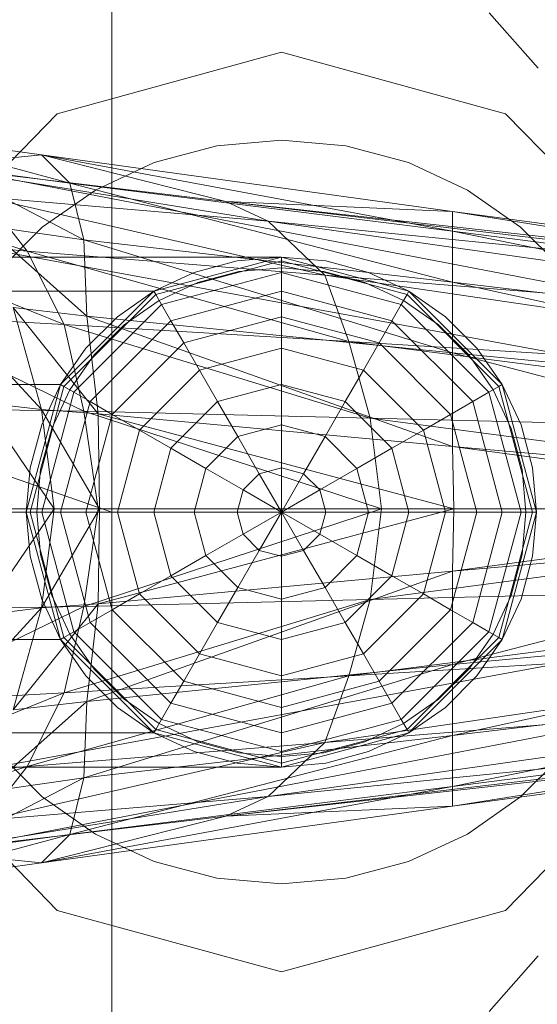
# Model space of a CAD drawing. Header units: metres. Extents: x 397.7 to 427.5, y 12.7 to 28.4.
# Tile 17 of 145: x 404.5646 to 404.6011, y 26.5019 to 26.5714. Entities that reach past the tile are written whole.
import ezdxf

# ---------------------------------------------------------------- set-up
doc = ezdxf.new("R2010")
doc.units = ezdxf.units.M
doc.layers.add('02_MOBILIARIO', color=7, linetype='Continuous', lineweight=18)
doc.layers.add('A-DETL-____-MBND', color=7, linetype='Continuous', lineweight=18)

# ---------------------------------------------------------------- blocks, each defined once
blk = doc.blocks.new('Family - Rentamans P2-152946-05_ENLLUMENAT_P2')
at = {"layer": 'A-DETL-____-MBND', "color": 253, "true_color": 0xaaaaaa}
for p, q in [((0.102728, 0.223949), (0.102728, 0.182758)), ((0, 0.218497), (0.102728, 0.182758)), ((0.129366, 0.218009), (0.132816, 0.214085)), ((0.098881, 0.210876), (0.114701, 0.215226)), ((0.114701, 0.215226), (0.098881, 0.210876)), ((0.114701, 0.215226), (0.130522, 0.210876)), ((0.130522, 0.210876), (0.114701, 0.215226)), ((0.087299, 0.198992), (0.098881, 0.210876)), ((0.098881, 0.210876), (0.087299, 0.198992)), ((0.130522, 0.210876), (0.142104, 0.198992)), ((0.142104, 0.198992), (0.130522, 0.210876)), ((0.086771, 0.209486), (0.097771, 0.207986)), ((0.099771, 0.205986), (0.086771, 0.209486)), ((0.105723, 0.207425), (0.110143, 0.208609)), ((0.105723, 0.207425), (0.110143, 0.208609)), ((0.110143, 0.208609), (0.114701, 0.209008)), ((0.110143, 0.208609), (0.114701, 0.209008)), ((0.114701, 0.209008), (0.11926, 0.208609)), ((0.114701, 0.209008), (0.11926, 0.208609)), ((0.11926, 0.208609), (0.12368, 0.207425)), ((0.11926, 0.208609), (0.12368, 0.207425)), ((0.086572, 0.207986), (0.138572, 0.197986)), ((0.086572, 0.207986), (0.138572, 0.197986)), ((0.097771, 0.207986), (0.089771, 0.207186)), ((0.097771, 0.207986), (0.110771, 0.204686)), ((0.099771, 0.205986), (0.097771, 0.207986)), ((0.097771, 0.207986), (0.126771, 0.203986)), ((0.126771, 0.202587), (0.097771, 0.207986)), ((0.089771, 0.207186), (0.113771, 0.203287)), ((0.089771, 0.207186), (0.110771, 0.204686)), ((0.090771, 0.207186), (0.099771, 0.205986)), ((0.100771, 0.201986), (0.090771, 0.207186)), ((0.101576, 0.205491), (0.105723, 0.207425)), ((0.101576, 0.205491), (0.105723, 0.207425)), ((0.12368, 0.207425), (0.127826, 0.205491)), ((0.12368, 0.207425), (0.127826, 0.205491)), ((0.079771, 0.206486), (0.096771, 0.201186)), ((0.100771, 0.201986), (0.099771, 0.205986)), ((0.099771, 0.205986), (0.126771, 0.202587)), ((0.126771, 0.198986), (0.099771, 0.205986)), ((0.097828, 0.202867), (0.101576, 0.205491)), ((0.097828, 0.202867), (0.101576, 0.205491)), ((0.127826, 0.205491), (0.131575, 0.202867)), ((0.127826, 0.205491), (0.131575, 0.202867)), ((0.093771, 0.204986), (0.096771, 0.201186)), ((0.093771, 0.204986), (0.117771, 0.199486)), ((0.113771, 0.203287), (0.093771, 0.204986)), ((0.110771, 0.204686), (0.113771, 0.203287)), ((0.110771, 0.204686), (0.170771, 0.197587)), ((0.126771, 0.203986), (0.110771, 0.204686)), ((0.110771, 0.204686), (0.170771, 0.197986)), ((0.170771, 0.197986), (0.110771, 0.204686)), ((0.126771, 0.203986), (0.170771, 0.197986)), ((0.126771, 0.202587), (0.126771, 0.203986)), ((0.126771, 0.203986), (0.170271, 0.196986)), ((0.138271, 0.193186), (0.082271, 0.203486)), ((0.138271, 0.193186), (0.082271, 0.203486)), ((0.093771, 0.202986), (0.100771, 0.201986)), ((0.100972, 0.196587), (0.093771, 0.202986)), ((0.113771, 0.203287), (0.117771, 0.199486)), ((0.113771, 0.203287), (0.170771, 0.195186)), ((0.170771, 0.197587), (0.113771, 0.203287)), ((0.083771, 0.202287), (0.099372, 0.195986)), ((0.083771, 0.202287), (0.096771, 0.201186)), ((0.094593, 0.199631), (0.097828, 0.202867)), ((0.094593, 0.199631), (0.097828, 0.202867)), ((0.126771, 0.198986), (0.126771, 0.202587)), ((0.126771, 0.202587), (0.170271, 0.196986)), ((0.169172, 0.193986), (0.126771, 0.202587)), ((0.131575, 0.202867), (0.13481, 0.199631)), ((0.131575, 0.202867), (0.13481, 0.199631)), ((0.100972, 0.196587), (0.100771, 0.201986)), ((0.100771, 0.201986), (0.126771, 0.198986)), ((0.126771, 0.193986), (0.100771, 0.201986)), ((0.096771, 0.201186), (0.099372, 0.195986)), ((0.096771, 0.201186), (0.119472, 0.194787)), ((0.096771, 0.201186), (0.117771, 0.199486)), ((0.114701, 0.200758), (0.02, 0.200758)), ((0.105701, 0.198347), (0.114701, 0.200758)), ((0.105701, 0.198347), (0.114701, 0.200758)), ((0.114701, 0.200758), (0.105701, 0.198347)), ((0.105701, 0.198347), (0.114701, 0.200758)), ((0.114701, 0.200485), (0.105838, 0.19811)), ((0.111576, 0.200485), (0.108545, 0.199673)), ((0.108545, 0.199673), (0.111576, 0.200485)), ((0.114701, 0.200758), (0.111576, 0.200485)), ((0.111576, 0.200485), (0.114701, 0.200758)), ((0.117827, 0.200485), (0.114701, 0.200758)), ((0.114701, 0.200758), (0.117827, 0.200485)), ((0.114701, 0.200758), (0.114701, 0.200485)), ((0.114701, 0.200758), (0.123701, 0.198347)), ((0.114701, 0.200758), (0.123701, 0.198347)), ((0.114701, 0.200485), (0.114701, 0.199673)), ((0.123565, 0.19811), (0.114701, 0.200485)), ((0.120858, 0.199673), (0.117827, 0.200485)), ((0.117827, 0.200485), (0.120858, 0.199673)), ((0.108545, 0.199673), (0.105701, 0.198347)), ((0.105701, 0.198347), (0.108545, 0.199673)), ((0.114701, 0.199673), (0.106244, 0.197406)), ((0.108802, 0.198968), (0.111706, 0.199746)), ((0.108802, 0.198968), (0.111706, 0.199746)), ((0.111706, 0.199746), (0.114701, 0.200008)), ((0.111706, 0.199746), (0.114701, 0.200008)), ((0.114701, 0.200008), (0.117697, 0.199746)), ((0.114701, 0.200008), (0.117697, 0.199746)), ((0.114701, 0.199673), (0.114701, 0.198347)), ((0.123159, 0.197406), (0.114701, 0.199673)), ((0.117697, 0.199746), (0.120601, 0.198968)), ((0.117697, 0.199746), (0.120601, 0.198968)), ((0.123701, 0.198347), (0.120858, 0.199673)), ((0.120858, 0.199673), (0.123701, 0.198347)), ((0.106076, 0.197697), (0.108802, 0.198968)), ((0.106076, 0.197697), (0.108802, 0.198968)), ((0.117771, 0.199486), (0.119472, 0.194787)), ((0.117771, 0.199486), (0.170771, 0.191686)), ((0.117771, 0.199486), (0.170771, 0.195186)), ((0.120601, 0.198968), (0.123326, 0.197697)), ((0.120601, 0.198968), (0.123326, 0.197697)), ((0.126771, 0.193986), (0.126771, 0.198986)), ((0.126771, 0.198986), (0.169172, 0.193986)), ((0.167572, 0.190087), (0.126771, 0.198986)), ((0.02, 0.198347), (0.105701, 0.198347)), ((0.105701, 0.198347), (0.02, 0.198347)), ((0.099113, 0.191758), (0.105701, 0.198347)), ((0.105701, 0.198347), (0.099113, 0.191758)), ((0.099113, 0.191758), (0.105701, 0.198347)), ((0.099113, 0.191758), (0.105701, 0.198347)), ((0.105838, 0.19811), (0.09935, 0.191621)), ((0.105701, 0.198347), (0.103131, 0.196547)), ((0.103131, 0.196547), (0.105701, 0.198347)), ((0.105701, 0.198347), (0.105838, 0.19811)), ((0.105838, 0.19811), (0.106244, 0.197406)), ((0.114701, 0.198347), (0.106907, 0.196258)), ((0.114701, 0.198347), (0.114701, 0.196547)), ((0.122496, 0.196258), (0.114701, 0.198347)), ((0.123565, 0.19811), (0.123159, 0.197406)), ((0.123701, 0.198347), (0.123565, 0.19811)), ((0.130053, 0.191621), (0.123565, 0.19811)), ((0.126272, 0.196547), (0.123701, 0.198347)), ((0.123701, 0.198347), (0.126272, 0.196547)), ((0.123701, 0.198347), (0.13029, 0.191758)), ((0.123701, 0.198347), (0.13029, 0.191758)), ((0.090771, 0.197587), (0.097771, 0.189986)), ((0.106244, 0.197406), (0.100053, 0.191215)), ((0.103613, 0.195972), (0.106076, 0.197697)), ((0.103613, 0.195972), (0.106076, 0.197697)), ((0.106244, 0.197406), (0.106907, 0.196258)), ((0.123159, 0.197406), (0.122496, 0.196258)), ((0.12935, 0.191215), (0.123159, 0.197406)), ((0.123326, 0.197697), (0.12579, 0.195972)), ((0.123326, 0.197697), (0.12579, 0.195972)), ((0.095771, 0.197186), (0.100972, 0.196587)), ((0.097771, 0.189986), (0.095771, 0.197186)), ((0.095771, 0.197186), (0.101771, 0.189686)), ((0.099372, 0.195986), (0.086771, 0.196686)), ((0.086771, 0.196686), (0.100771, 0.189886)), ((0.103131, 0.196547), (0.100913, 0.194328)), ((0.100913, 0.194328), (0.103131, 0.196547)), ((0.101771, 0.189686), (0.100972, 0.196587)), ((0.100972, 0.196587), (0.126771, 0.193986)), ((0.126771, 0.187386), (0.100972, 0.196587)), ((0.106907, 0.196258), (0.101201, 0.190552)), ((0.106907, 0.196258), (0.107807, 0.1947)), ((0.114701, 0.196547), (0.107807, 0.1947)), ((0.114701, 0.196547), (0.114701, 0.194328)), ((0.121596, 0.1947), (0.114701, 0.196547)), ((0.122496, 0.196258), (0.121596, 0.1947)), ((0.128201, 0.190552), (0.122496, 0.196258)), ((0.12849, 0.194328), (0.126272, 0.196547)), ((0.126272, 0.196547), (0.12849, 0.194328)), ((0.099372, 0.195986), (0.100771, 0.189886)), ((0.119472, 0.194787), (0.099372, 0.195986)), ((0.099372, 0.195986), (0.120972, 0.189386)), ((0.101487, 0.193846), (0.103613, 0.195972)), ((0.101487, 0.193846), (0.103613, 0.195972)), ((0.12579, 0.195972), (0.127916, 0.193846)), ((0.12579, 0.195972), (0.127916, 0.193846)), ((0.107807, 0.1947), (0.10276, 0.189653)), ((0.107807, 0.1947), (0.108916, 0.192778)), ((0.119472, 0.194787), (0.120972, 0.189386)), ((0.170771, 0.191686), (0.119472, 0.194787)), ((0.119472, 0.194787), (0.170771, 0.188186)), ((0.121596, 0.1947), (0.120487, 0.192778)), ((0.126643, 0.189653), (0.121596, 0.1947)), ((0.100913, 0.194328), (0.099113, 0.191758)), ((0.099113, 0.191758), (0.100913, 0.194328)), ((0.114701, 0.194328), (0.108916, 0.192778)), ((0.114701, 0.194328), (0.114701, 0.191758)), ((0.120487, 0.192778), (0.114701, 0.194328)), ((0.126771, 0.187386), (0.126771, 0.193986)), ((0.126771, 0.193986), (0.167572, 0.190087)), ((0.165172, 0.183986), (0.126771, 0.193986)), ((0.13029, 0.191758), (0.12849, 0.194328)), ((0.12849, 0.194328), (0.13029, 0.191758)), ((0.099763, 0.191383), (0.101487, 0.193846)), ((0.099763, 0.191383), (0.101487, 0.193846)), ((0.127916, 0.193846), (0.12964, 0.191383)), ((0.127916, 0.193846), (0.12964, 0.191383)), ((0.108916, 0.192778), (0.104681, 0.188543)), ((0.108916, 0.192778), (0.110201, 0.190552)), ((0.120487, 0.192778), (0.119201, 0.190552)), ((0.124722, 0.188543), (0.120487, 0.192778)), ((0.099113, 0.191758), (0.02, 0.191758)), ((0.099113, 0.191758), (0.02, 0.191758)), ((0.096701, 0.182758), (0.099113, 0.191758)), ((0.099113, 0.191758), (0.096701, 0.182758)), ((0.096701, 0.182758), (0.099113, 0.191758)), ((0.096701, 0.182758), (0.099113, 0.191758)), ((0.09935, 0.191621), (0.096975, 0.182758)), ((0.099113, 0.191758), (0.097787, 0.188914)), ((0.097787, 0.188914), (0.099113, 0.191758)), ((0.100053, 0.191215), (0.097787, 0.182758)), ((0.098492, 0.188658), (0.099763, 0.191383)), ((0.098492, 0.188658), (0.099763, 0.191383)), ((0.099113, 0.191758), (0.09935, 0.191621)), ((0.09935, 0.191621), (0.100053, 0.191215)), ((0.100053, 0.191215), (0.101201, 0.190552)), ((0.114701, 0.191758), (0.110201, 0.190552)), ((0.114701, 0.191758), (0.114701, 0.188914)), ((0.119201, 0.190552), (0.114701, 0.191758)), ((0.12935, 0.191215), (0.128201, 0.190552)), ((0.130053, 0.191621), (0.12935, 0.191215)), ((0.131616, 0.182758), (0.12935, 0.191215)), ((0.12964, 0.191383), (0.130911, 0.188658)), ((0.12964, 0.191383), (0.130911, 0.188658)), ((0.13029, 0.191758), (0.130053, 0.191621)), ((0.132428, 0.182758), (0.130053, 0.191621)), ((0.131616, 0.188914), (0.13029, 0.191758)), ((0.13029, 0.191758), (0.131616, 0.188914)), ((0.13029, 0.191758), (0.132701, 0.182758)), ((0.13029, 0.191758), (0.132701, 0.182758)), ((0.093572, 0.190486), (0.097771, 0.189986)), ((0.093572, 0.190486), (0.098672, 0.182986)), ((0.101201, 0.190552), (0.099113, 0.182758)), ((0.101201, 0.190552), (0.10276, 0.189653)), ((0.110201, 0.190552), (0.106907, 0.187258)), ((0.110201, 0.190552), (0.111623, 0.18809)), ((0.119201, 0.190552), (0.11778, 0.18809)), ((0.122496, 0.187258), (0.119201, 0.190552)), ((0.128201, 0.190552), (0.126643, 0.189653)), ((0.13029, 0.182758), (0.128201, 0.190552)), ((0.100771, 0.189886), (0.088472, 0.190087)), ((0.097771, 0.189986), (0.101771, 0.189686)), ((0.098672, 0.182986), (0.097771, 0.189986)), ((0.097771, 0.189986), (0.101872, 0.182986)), ((0.100771, 0.189886), (0.101771, 0.182986)), ((0.120972, 0.189386), (0.100771, 0.189886)), ((0.100771, 0.189886), (0.121771, 0.182986)), ((0.10276, 0.189653), (0.100913, 0.182758)), ((0.101771, 0.189686), (0.126771, 0.187386)), ((0.101872, 0.182986), (0.101771, 0.189686)), ((0.101771, 0.189686), (0.126872, 0.182986)), ((0.10276, 0.189653), (0.104681, 0.188543)), ((0.120972, 0.189386), (0.121771, 0.182986)), ((0.170771, 0.188186), (0.120972, 0.189386)), ((0.120972, 0.189386), (0.169271, 0.182986)), ((0.126643, 0.189653), (0.124722, 0.188543)), ((0.12849, 0.182758), (0.126643, 0.189653)), ((0.097787, 0.188914), (0.096975, 0.185884)), ((0.096975, 0.185884), (0.097787, 0.188914)), ((0.097714, 0.185754), (0.098492, 0.188658)), ((0.097714, 0.185754), (0.098492, 0.188658)), ((0.104681, 0.188543), (0.103131, 0.182758)), ((0.104681, 0.188543), (0.106907, 0.187258)), ((0.114701, 0.188914), (0.111623, 0.18809)), ((0.114701, 0.188914), (0.114701, 0.185884)), ((0.11778, 0.18809), (0.114701, 0.188914)), ((0.124722, 0.188543), (0.122496, 0.187258)), ((0.126272, 0.182758), (0.124722, 0.188543)), ((0.130911, 0.188658), (0.131689, 0.185754)), ((0.130911, 0.188658), (0.131689, 0.185754)), ((0.132428, 0.185884), (0.131616, 0.188914)), ((0.131616, 0.188914), (0.132428, 0.185884)), ((0.111623, 0.18809), (0.10937, 0.185836)), ((0.111623, 0.18809), (0.113139, 0.185465)), ((0.11778, 0.18809), (0.116264, 0.185465)), ((0.120033, 0.185836), (0.11778, 0.18809)), ((0.106907, 0.187258), (0.105701, 0.182758)), ((0.106907, 0.187258), (0.10937, 0.185836)), ((0.122496, 0.187258), (0.120033, 0.185836)), ((0.123701, 0.182758), (0.122496, 0.187258)), ((0.126872, 0.182986), (0.126771, 0.187386)), ((0.126771, 0.187386), (0.165172, 0.183986)), ((0.159771, 0.182986), (0.126771, 0.187386)), ((0.096975, 0.185884), (0.096701, 0.182758)), ((0.096701, 0.182758), (0.096975, 0.185884)), ((0.097451, 0.182758), (0.097714, 0.185754)), ((0.097451, 0.182758), (0.097714, 0.185754)), ((0.10937, 0.185836), (0.108545, 0.182758)), ((0.10937, 0.185836), (0.111995, 0.184321)), ((0.114701, 0.185884), (0.113139, 0.185465)), ((0.114701, 0.185884), (0.114701, 0.182758)), ((0.116264, 0.185465), (0.114701, 0.185884)), ((0.120033, 0.185836), (0.117408, 0.184321)), ((0.120858, 0.182758), (0.120033, 0.185836)), ((0.131689, 0.185754), (0.131951, 0.182758)), ((0.131689, 0.185754), (0.131951, 0.182758)), ((0.132701, 0.182758), (0.132428, 0.185884)), ((0.132428, 0.185884), (0.132701, 0.182758)), ((0.113139, 0.185465), (0.111995, 0.184321)), ((0.113139, 0.185465), (0.114701, 0.182758)), ((0.116264, 0.185465), (0.114701, 0.182758)), ((0.117408, 0.184321), (0.116264, 0.185465)), ((0.111995, 0.184321), (0.111576, 0.182758)), ((0.111995, 0.184321), (0.114701, 0.182758)), ((0.117408, 0.184321), (0.114701, 0.182758)), ((0.117827, 0.182758), (0.117408, 0.184321)), ((0.101771, 0.182986), (0.089372, 0.182986)), ((0.093572, 0.175486), (0.098672, 0.182986)), ((0.095172, 0.182986), (0.098672, 0.182986)), ((0.098672, 0.182986), (0.097771, 0.175986)), ((0.097771, 0.175986), (0.101872, 0.182986)), ((0.098672, 0.182986), (0.101872, 0.182986)), ((0.101771, 0.182986), (0.100771, 0.176087)), ((0.121771, 0.182986), (0.100771, 0.176087)), ((0.121771, 0.182986), (0.101771, 0.182986)), ((0.101872, 0.182986), (0.101771, 0.176287)), ((0.101771, 0.176287), (0.126872, 0.182986)), ((0.101872, 0.182986), (0.126872, 0.182986)), ((0.121771, 0.182986), (0.120972, 0.176587)), ((0.169271, 0.182986), (0.120972, 0.176587)), ((0.169271, 0.182986), (0.121771, 0.182986)), ((0.126872, 0.182986), (0.126771, 0.178587)), ((0.126771, 0.178587), (0.159771, 0.182986)), ((0.126872, 0.182986), (0.159771, 0.182986)), ((0.102728, 0.182758), (0, 0.182758)), ((0.096701, 0.182758), (0.02, 0.182758)), ((0.096701, 0.182758), (0.02, 0.182758)), ((0.096701, 0.182758), (0.096975, 0.179632)), ((0.096975, 0.179632), (0.096701, 0.182758)), ((0.096975, 0.182758), (0.096701, 0.182758)), ((0.099113, 0.173758), (0.096701, 0.182758)), ((0.099113, 0.173758), (0.096701, 0.182758)), ((0.096701, 0.182758), (0.099113, 0.173758)), ((0.099113, 0.173758), (0.096701, 0.182758)), ((0.097787, 0.182758), (0.096975, 0.182758)), ((0.096975, 0.182758), (0.09935, 0.173895)), ((0.097714, 0.179763), (0.097451, 0.182758)), ((0.097714, 0.179763), (0.097451, 0.182758)), ((0.099113, 0.182758), (0.097787, 0.182758)), ((0.097787, 0.182758), (0.100053, 0.174301)), ((0.100913, 0.182758), (0.099113, 0.182758)), ((0.099113, 0.182758), (0.101201, 0.174964)), ((0.103131, 0.182758), (0.100913, 0.182758)), ((0.100913, 0.182758), (0.10276, 0.175864)), ((0.102728, 0.182758), (0.102728, 0.141568)), ((0.105701, 0.182758), (0.103131, 0.182758)), ((0.103131, 0.182758), (0.104681, 0.176973)), ((0.108545, 0.182758), (0.105701, 0.182758)), ((0.105701, 0.182758), (0.106907, 0.178258)), ((0.111576, 0.182758), (0.108545, 0.182758)), ((0.108545, 0.182758), (0.10937, 0.17968)), ((0.114701, 0.182758), (0.111576, 0.182758)), ((0.111576, 0.182758), (0.111995, 0.181195)), ((0.111995, 0.181195), (0.114701, 0.182758)), ((0.113139, 0.180051), (0.114701, 0.182758)), ((0.117827, 0.182758), (0.114701, 0.182758)), ((0.117408, 0.181195), (0.114701, 0.182758)), ((0.116264, 0.180051), (0.114701, 0.182758)), ((0.114701, 0.179632), (0.114701, 0.182758)), ((0.117408, 0.181195), (0.117827, 0.182758)), ((0.120858, 0.182758), (0.117827, 0.182758)), ((0.120033, 0.17968), (0.120858, 0.182758)), ((0.123701, 0.182758), (0.120858, 0.182758)), ((0.122496, 0.178258), (0.123701, 0.182758)), ((0.126272, 0.182758), (0.123701, 0.182758)), ((0.124722, 0.176973), (0.126272, 0.182758)), ((0.12849, 0.182758), (0.126272, 0.182758)), ((0.126643, 0.175864), (0.12849, 0.182758)), ((0.128201, 0.174964), (0.13029, 0.182758)), ((0.13029, 0.182758), (0.12849, 0.182758)), ((0.12935, 0.174301), (0.131616, 0.182758)), ((0.130053, 0.173895), (0.132428, 0.182758)), ((0.131616, 0.182758), (0.13029, 0.182758)), ((0.132701, 0.182758), (0.13029, 0.173758)), ((0.132701, 0.182758), (0.13029, 0.173758)), ((0.132428, 0.182758), (0.131616, 0.182758)), ((0.131951, 0.182758), (0.131689, 0.179763)), ((0.131951, 0.182758), (0.131689, 0.179763)), ((0.132428, 0.179632), (0.132701, 0.182758)), ((0.132701, 0.182758), (0.132428, 0.179632)), ((0.132701, 0.182758), (0.132428, 0.182758)), ((0.126771, 0.178587), (0.165172, 0.181986)), ((0.126771, 0.171986), (0.165172, 0.181986)), ((0.10937, 0.17968), (0.111995, 0.181195)), ((0.111995, 0.181195), (0.113139, 0.180051)), ((0.116264, 0.180051), (0.117408, 0.181195)), ((0.120033, 0.17968), (0.117408, 0.181195)), ((0.111623, 0.177427), (0.113139, 0.180051)), ((0.113139, 0.180051), (0.114701, 0.179632)), ((0.114701, 0.179632), (0.116264, 0.180051)), ((0.11778, 0.177427), (0.116264, 0.180051)), ((0.096975, 0.179632), (0.097787, 0.176602)), ((0.097787, 0.176602), (0.096975, 0.179632)), ((0.098492, 0.176858), (0.097714, 0.179763)), ((0.098492, 0.176858), (0.097714, 0.179763)), ((0.106907, 0.178258), (0.10937, 0.17968)), ((0.10937, 0.17968), (0.111623, 0.177427)), ((0.114701, 0.176602), (0.114701, 0.179632)), ((0.11778, 0.177427), (0.120033, 0.17968)), ((0.122496, 0.178258), (0.120033, 0.17968)), ((0.131689, 0.179763), (0.130911, 0.176858)), ((0.131689, 0.179763), (0.130911, 0.176858)), ((0.131616, 0.176602), (0.132428, 0.179632)), ((0.132428, 0.179632), (0.131616, 0.176602)), ((0.100972, 0.169386), (0.126771, 0.178587)), ((0.101771, 0.176287), (0.126771, 0.178587)), ((0.104681, 0.176973), (0.106907, 0.178258)), ((0.106907, 0.178258), (0.110201, 0.174964)), ((0.119201, 0.174964), (0.122496, 0.178258)), ((0.124722, 0.176973), (0.122496, 0.178258)), ((0.126771, 0.178587), (0.126771, 0.171986)), ((0.110201, 0.174964), (0.111623, 0.177427)), ((0.111623, 0.177427), (0.114701, 0.176602)), ((0.114701, 0.176602), (0.11778, 0.177427)), ((0.119201, 0.174964), (0.11778, 0.177427)), ((0.170771, 0.177787), (0.119472, 0.171186)), ((0.170771, 0.177787), (0.120972, 0.176587)), ((0.097787, 0.176602), (0.099113, 0.173758)), ((0.099113, 0.173758), (0.097787, 0.176602)), ((0.099763, 0.174133), (0.098492, 0.176858)), ((0.099763, 0.174133), (0.098492, 0.176858)), ((0.120972, 0.176587), (0.099372, 0.169986)), ((0.120972, 0.176587), (0.100771, 0.176087)), ((0.10276, 0.175864), (0.104681, 0.176973)), ((0.104681, 0.176973), (0.108916, 0.172738)), ((0.114701, 0.173758), (0.114701, 0.176602)), ((0.120972, 0.176587), (0.119472, 0.171186)), ((0.120487, 0.172738), (0.124722, 0.176973)), ((0.126643, 0.175864), (0.124722, 0.176973)), ((0.130911, 0.176858), (0.12964, 0.174133)), ((0.130911, 0.176858), (0.12964, 0.174133)), ((0.13029, 0.173758), (0.131616, 0.176602)), ((0.131616, 0.176602), (0.13029, 0.173758)), ((0.100771, 0.176087), (0.086771, 0.169287)), ((0.100771, 0.176087), (0.088472, 0.175886)), ((0.090771, 0.168386), (0.097771, 0.175986)), ((0.093572, 0.175486), (0.097771, 0.175986)), ((0.095771, 0.168787), (0.101771, 0.176287)), ((0.097771, 0.175986), (0.095771, 0.168787)), ((0.097771, 0.175986), (0.101771, 0.176287)), ((0.100771, 0.176087), (0.099372, 0.169986)), ((0.101771, 0.176287), (0.100972, 0.169386)), ((0.101201, 0.174964), (0.10276, 0.175864)), ((0.10276, 0.175864), (0.107807, 0.170817)), ((0.121596, 0.170817), (0.126643, 0.175864)), ((0.128201, 0.174964), (0.126643, 0.175864)), ((0.126771, 0.171986), (0.167572, 0.175886)), ((0.126771, 0.166986), (0.167572, 0.175886)), ((0.100053, 0.174301), (0.101201, 0.174964)), ((0.101201, 0.174964), (0.106907, 0.169258)), ((0.108916, 0.172738), (0.110201, 0.174964)), ((0.110201, 0.174964), (0.114701, 0.173758)), ((0.114701, 0.173758), (0.119201, 0.174964)), ((0.120487, 0.172738), (0.119201, 0.174964)), ((0.122496, 0.169258), (0.128201, 0.174964)), ((0.12935, 0.174301), (0.128201, 0.174964)), ((0.099113, 0.173758), (0.09935, 0.173895)), ((0.09935, 0.173895), (0.100053, 0.174301)), ((0.09935, 0.173895), (0.105838, 0.167406)), ((0.101487, 0.17167), (0.099763, 0.174133)), ((0.101487, 0.17167), (0.099763, 0.174133)), ((0.100053, 0.174301), (0.106244, 0.16811)), ((0.170771, 0.174287), (0.117771, 0.166486)), ((0.170771, 0.174287), (0.119472, 0.171186)), ((0.123159, 0.16811), (0.12935, 0.174301)), ((0.123565, 0.167406), (0.130053, 0.173895)), ((0.12964, 0.174133), (0.127916, 0.17167)), ((0.12964, 0.174133), (0.127916, 0.17167)), ((0.130053, 0.173895), (0.12935, 0.174301)), ((0.13029, 0.173758), (0.130053, 0.173895)), ((0.099113, 0.173758), (0.02, 0.173758)), ((0.099113, 0.173758), (0.02, 0.173758)), ((0.099113, 0.173758), (0.100913, 0.171188)), ((0.100913, 0.171188), (0.099113, 0.173758)), ((0.105701, 0.16717), (0.099113, 0.173758)), ((0.105701, 0.16717), (0.099113, 0.173758)), ((0.099113, 0.173758), (0.105701, 0.16717)), ((0.105701, 0.16717), (0.099113, 0.173758)), ((0.114701, 0.171188), (0.114701, 0.173758)), ((0.13029, 0.173758), (0.123701, 0.16717)), ((0.13029, 0.173758), (0.123701, 0.16717)), ((0.12849, 0.171188), (0.13029, 0.173758)), ((0.13029, 0.173758), (0.12849, 0.171188)), ((0.082271, 0.162486), (0.138271, 0.172787)), ((0.082271, 0.162486), (0.138271, 0.172787)), ((0.107807, 0.170817), (0.108916, 0.172738)), ((0.108916, 0.172738), (0.114701, 0.171188)), ((0.114701, 0.171188), (0.120487, 0.172738)), ((0.121596, 0.170817), (0.120487, 0.172738)), ((0.126771, 0.171986), (0.100771, 0.163986)), ((0.100972, 0.169386), (0.126771, 0.171986)), ((0.169172, 0.171986), (0.126771, 0.163386)), ((0.169172, 0.171986), (0.126771, 0.166986)), ((0.126771, 0.166986), (0.126771, 0.171986)), ((0.119472, 0.171186), (0.096771, 0.164787)), ((0.119472, 0.171186), (0.099372, 0.169986)), ((0.100913, 0.171188), (0.103131, 0.168969)), ((0.103131, 0.168969), (0.100913, 0.171188)), ((0.103613, 0.169544), (0.101487, 0.17167)), ((0.103613, 0.169544), (0.101487, 0.17167)), ((0.114701, 0.168969), (0.114701, 0.171188)), ((0.119472, 0.171186), (0.117771, 0.166486)), ((0.127916, 0.17167), (0.12579, 0.169544)), ((0.127916, 0.17167), (0.12579, 0.169544)), ((0.126272, 0.168969), (0.12849, 0.171188)), ((0.12849, 0.171188), (0.126272, 0.168969)), ((0.106907, 0.169258), (0.107807, 0.170817)), ((0.107807, 0.170817), (0.114701, 0.168969)), ((0.170771, 0.170787), (0.113771, 0.162686)), ((0.114701, 0.168969), (0.121596, 0.170817)), ((0.170771, 0.170787), (0.117771, 0.166486)), ((0.122496, 0.169258), (0.121596, 0.170817)), ((0.099372, 0.169986), (0.083771, 0.163686)), ((0.099372, 0.169986), (0.086771, 0.169287)), ((0.099372, 0.169986), (0.096771, 0.164787)), ((0.100972, 0.169386), (0.093771, 0.162986)), ((0.095771, 0.168787), (0.100972, 0.169386)), ((0.100771, 0.163986), (0.100972, 0.169386)), ((0.103131, 0.168969), (0.105701, 0.16717)), ((0.105701, 0.16717), (0.103131, 0.168969)), ((0.106076, 0.167819), (0.103613, 0.169544)), ((0.106076, 0.167819), (0.103613, 0.169544)), ((0.106244, 0.16811), (0.106907, 0.169258)), ((0.106907, 0.169258), (0.114701, 0.16717)), ((0.114701, 0.16717), (0.122496, 0.169258)), ((0.114701, 0.16717), (0.114701, 0.168969)), ((0.123159, 0.16811), (0.122496, 0.169258)), ((0.12579, 0.169544), (0.123326, 0.167819)), ((0.12579, 0.169544), (0.123326, 0.167819)), ((0.123701, 0.16717), (0.126272, 0.168969)), ((0.126272, 0.168969), (0.123701, 0.16717)), ((0.170271, 0.168986), (0.126771, 0.161986)), ((0.170271, 0.168986), (0.126771, 0.163386)), ((0.170771, 0.168386), (0.110771, 0.161287)), ((0.170771, 0.168386), (0.113771, 0.162686)), ((0.138572, 0.167986), (0.086572, 0.157986)), ((0.086572, 0.157986), (0.138572, 0.167986)), ((0.105838, 0.167406), (0.106244, 0.16811)), ((0.108802, 0.166548), (0.106076, 0.167819)), ((0.108802, 0.166548), (0.106076, 0.167819)), ((0.106244, 0.16811), (0.114701, 0.165844)), ((0.170771, 0.167986), (0.110771, 0.161287)), ((0.170771, 0.167986), (0.110771, 0.161287)), ((0.114701, 0.165844), (0.123159, 0.16811)), ((0.123326, 0.167819), (0.120601, 0.166548)), ((0.123326, 0.167819), (0.120601, 0.166548)), ((0.123565, 0.167406), (0.123159, 0.16811)), ((0.170771, 0.167986), (0.126771, 0.161986)), ((0.105701, 0.16717), (0.02, 0.16717)), ((0.105701, 0.16717), (0.02, 0.16717)), ((0.126771, 0.166986), (0.099771, 0.159986)), ((0.126771, 0.166986), (0.100771, 0.163986)), ((0.105701, 0.16717), (0.105838, 0.167406)), ((0.105701, 0.16717), (0.108545, 0.165844)), ((0.108545, 0.165844), (0.105701, 0.16717)), ((0.114701, 0.164758), (0.105701, 0.16717)), ((0.114701, 0.164758), (0.105701, 0.16717)), ((0.114701, 0.164758), (0.105701, 0.16717)), ((0.105701, 0.16717), (0.114701, 0.164758)), ((0.105838, 0.167406), (0.114701, 0.165032)), ((0.114701, 0.165032), (0.123565, 0.167406)), ((0.123701, 0.16717), (0.114701, 0.164758)), ((0.114701, 0.165844), (0.114701, 0.16717)), ((0.123701, 0.16717), (0.114701, 0.164758)), ((0.120858, 0.165844), (0.123701, 0.16717)), ((0.123701, 0.16717), (0.120858, 0.165844)), ((0.123701, 0.16717), (0.123565, 0.167406)), ((0.126771, 0.163386), (0.126771, 0.166986)), ((0.087299, 0.166524), (0.098881, 0.154641)), ((0.098881, 0.154641), (0.087299, 0.166524)), ((0.117771, 0.166486), (0.093771, 0.160986)), ((0.117771, 0.166486), (0.096771, 0.164787)), ((0.111706, 0.16577), (0.108802, 0.166548)), ((0.111706, 0.16577), (0.108802, 0.166548)), ((0.117771, 0.166486), (0.113771, 0.162686)), ((0.120601, 0.166548), (0.117697, 0.16577)), ((0.120601, 0.166548), (0.117697, 0.16577)), ((0.142104, 0.166524), (0.130522, 0.154641)), ((0.130522, 0.154641), (0.142104, 0.166524)), ((0.097828, 0.162649), (0.094593, 0.165885)), ((0.097828, 0.162649), (0.094593, 0.165885)), ((0.108545, 0.165844), (0.111576, 0.165032)), ((0.111576, 0.165032), (0.108545, 0.165844)), ((0.114701, 0.165508), (0.111706, 0.16577)), ((0.114701, 0.165508), (0.111706, 0.16577)), ((0.114701, 0.165032), (0.114701, 0.165844)), ((0.117697, 0.16577), (0.114701, 0.165508)), ((0.117697, 0.16577), (0.114701, 0.165508)), ((0.117827, 0.165032), (0.120858, 0.165844)), ((0.120858, 0.165844), (0.117827, 0.165032)), ((0.13481, 0.165885), (0.131575, 0.162649)), ((0.13481, 0.165885), (0.131575, 0.162649)), ((0.114701, 0.164758), (0.02, 0.164758)), ((0.096771, 0.164787), (0.079771, 0.159486)), ((0.096771, 0.164787), (0.083771, 0.163686)), ((0.096771, 0.164787), (0.093771, 0.160986)), ((0.111576, 0.165032), (0.114701, 0.164758)), ((0.114701, 0.164758), (0.111576, 0.165032)), ((0.114701, 0.164758), (0.117827, 0.165032)), ((0.117827, 0.165032), (0.114701, 0.164758)), ((0.114701, 0.164758), (0.114701, 0.165032)), ((0.100771, 0.163986), (0.090771, 0.158787)), ((0.100771, 0.163986), (0.093771, 0.162986)), ((0.126771, 0.163386), (0.097771, 0.157986)), ((0.099771, 0.159986), (0.100771, 0.163986)), ((0.126771, 0.163386), (0.099771, 0.159986)), ((0.126771, 0.161986), (0.126771, 0.163386)), ((0.113771, 0.162686), (0.089771, 0.158787)), ((0.113771, 0.162686), (0.093771, 0.160986)), ((0.101576, 0.160025), (0.097828, 0.162649)), ((0.101576, 0.160025), (0.097828, 0.162649)), ((0.113771, 0.162686), (0.110771, 0.161287)), ((0.131575, 0.162649), (0.127826, 0.160025)), ((0.131575, 0.162649), (0.127826, 0.160025)), ((0.126771, 0.161986), (0.097771, 0.157986)), ((0.110771, 0.161287), (0.126771, 0.161986)), ((0.110771, 0.161287), (0.089771, 0.158787)), ((0.110771, 0.161287), (0.097771, 0.157986)), ((0.099771, 0.159986), (0.086771, 0.156486)), ((0.099771, 0.159986), (0.090771, 0.158787)), ((0.097771, 0.157986), (0.099771, 0.159986)), ((0.105723, 0.158091), (0.101576, 0.160025)), ((0.105723, 0.158091), (0.101576, 0.160025)), ((0.127826, 0.160025), (0.12368, 0.158091)), ((0.127826, 0.160025), (0.12368, 0.158091)), ((0.097771, 0.157986), (0.089771, 0.158787)), ((0.097771, 0.157986), (0.086771, 0.156486)), ((0.110143, 0.156907), (0.105723, 0.158091)), ((0.110143, 0.156907), (0.105723, 0.158091)), ((0.12368, 0.158091), (0.11926, 0.156907)), ((0.12368, 0.158091), (0.11926, 0.156907)), ((0.114701, 0.156508), (0.110143, 0.156907)), ((0.114701, 0.156508), (0.110143, 0.156907)), ((0.11926, 0.156907), (0.114701, 0.156508)), ((0.11926, 0.156907), (0.114701, 0.156508)), ((0.098881, 0.154641), (0.114701, 0.150291)), ((0.114701, 0.150291), (0.098881, 0.154641)), ((0.130522, 0.154641), (0.114701, 0.150291)), ((0.130522, 0.154641), (0.114701, 0.150291)), ((0.132816, 0.151431), (0.129366, 0.147507))]:
    blk.add_line(p, q, dxfattribs=at)
blk = doc.blocks.new('LONDR55-XX_ZZ-ARQ-CAA-M3D-Londres55_ifc-1-05_ENLLUMENAT_P2')
at = {"layer": '02_MOBILIARIO', "color": 253, "lineweight": 18, "true_color": 0xaaaaaa}
blk.add_blockref('Family - Rentamans P2-152946-05_ENLLUMENAT_P2', (404.468384, 26.353912), dxfattribs=at)

msp = doc.modelspace()

# ---------------------------------------------------------------- block references
at = {"lineweight": 5}
msp.add_blockref('LONDR55-XX_ZZ-ARQ-CAA-M3D-Londres55_ifc-1-05_ENLLUMENAT_P2', (0, 0), dxfattribs=at)

doc.saveas('drawing.dxf')
